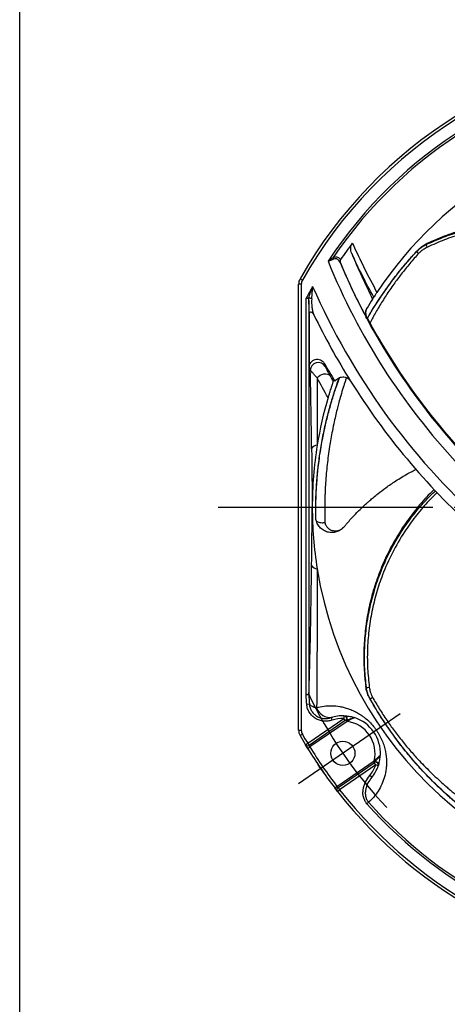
# Model space of a CAD drawing. Header units: millimetres. Extents: x 0 to 594, y 0 to 420.
# Tile 1 of 19: x 0 to 80, y 96 to 279. Entities that reach past the tile are written whole.
import ezdxf

# ---------------------------------------------------------------- set-up
doc = ezdxf.new("R2010")
doc.units = ezdxf.units.MM
doc.linetypes.add('CENTER', pattern=[27, 20, -2, 3, -2])
doc.linetypes.add('HS', pattern=[0])

msp = doc.modelspace()

# ---------------------------------------------------------------- linework, layer by layer
at = {"color": 7, "linetype": 'HS'}
msp.add_line((0, 0), (0, 420), dxfattribs=at)
at = {"color": 7}
for p, q in [((75.93, 237.45), (75.76, 237.27)), ((74.06, 236.07), (74.22, 236.26)), ((59.79, 233.83), (59.78, 233.85)), ((52.5, 229.91), (52, 229.91)), ((52, 146.79), (52, 229.91)), ((52.26, 230.9), (52.7, 230.65)), ((52.5, 229.91), (52.5, 146.79)), ((53.42, 153.35), (53.42, 227.3)), ((53.86, 227.26), (53.82, 227.2)), ((53.92, 226.86), (53.92, 153.35)), ((65.79, 227.11), (66.02, 227.47)), ((53.99, 224.53), (53.99, 214.4)), ((58.54, 212.06), (58.44, 211.77)), ((55.24, 185.99), (55.22, 186.07)), ((60.45, 184.62), (60.49, 184.68)), ((60.49, 184.69), (60.48, 184.69)), ((64.52, 154.96), (64.64, 154.74)), ((53.92, 153.35), (53.42, 153.35)), ((65.26, 152.75), (65.13, 152.96)), ((54, 151.61), (53.51, 151.56)), ((53.7, 144.34), (60.43, 148.97)), ((58.07, 149.12), (58.22, 148.65)), ((60.44, 149.47), (60.43, 148.97)), ((60.71, 148.56), (60.43, 148.97)), ((60.9, 148.62), (61.04, 148.42)), ((52, 146.79), (52.5, 146.79)), ((60.71, 148.56), (53.98, 143.93)), ((61.04, 148.42), (54.11, 143.66)), ((52.7, 146.05), (52.26, 145.8)), ((53.27, 144.08), (53.7, 144.34)), ((53.69, 143.39), (54.11, 143.66)), ((53.7, 144.34), (53.98, 143.93)), ((59.15, 136.32), (66.08, 141.08)), ((59.36, 136.1), (66.09, 140.73)), ((66.38, 140.32), (59.64, 135.69)), ((66.08, 141.08), (66.22, 140.88)), ((66.38, 140.32), (66.09, 140.73)), ((66.85, 140.15), (66.38, 140.32)), ((65.63, 138), (65.25, 138.32)), ((58.76, 136.02), (59.15, 136.32)), ((59.36, 136.1), (59.64, 135.69)), ((59.25, 135.38), (59.64, 135.69)), ((65.04, 133.35), (64.74, 133.09))]:
    msp.add_line(p, q, dxfattribs=at)
at = {"color": 7, "linetype": 'CENTER', "ltscale": 2}
for p, q in [((37, 188.35), (217, 188.35)), ((70.96, 149.83), (52, 136.81))]:
    msp.add_line(p, q, dxfattribs=at)
at = {"color": 7, "flags": 128}
for points in [[(64.8, 223.61), (64.76, 223.54), (64.72, 223.47)], [(55.44, 212.42), (55.7, 212.69), (56.01, 212.92), (56.36, 213.09), (56.73, 213.18), (57.09, 213.2), (57.41, 213.14), (57.68, 213.01), (57.87, 212.8)], [(55.24, 185.96), (55.36, 185.76), (55.61, 185.59), (55.77, 185.53), (55.96, 185.48), (56.12, 185.46), (56.37, 185.45), (56.54, 185.45), (56.67, 185.46), (56.78, 185.48), (56.86, 185.49), (56.88, 185.49), (56.88, 185.49), (56.88, 185.49), (56.88, 185.49), (56.88, 185.49), (56.88, 185.49), (56.88, 185.49), (56.88, 185.49), (56.88, 185.49), (56.88, 185.49), (56.89, 185.5), (56.89, 185.5), (56.89, 185.5), (56.89, 185.5), (56.89, 185.5), (56.89, 185.51), (56.89, 185.51)], [(53.69, 143.39), (53.46, 143.77), (53.27, 144.08)], [(59.25, 135.38), (58.99, 135.71), (58.76, 136.02)]]:
    msp.add_lwpolyline(points, dxfattribs=at)
at = {"color": 7}
msp.add_circle((60.25, 142.47), 2.25, dxfattribs=at)
for centre, radius, start, end in [((127, 188.35), 86, 93.5204, 150.3482), ((127, 188.35), 85.5, 93.5204, 150.3482), ((127, 188.35), 83.25, 97.0915, 146.6118), ((127, 188.35), 82.85, 97.0915, 145.8551), ((127, 188.35), 72.45, 42.2732, 146.4685), ((127, 188.35), 81.49, 142.86, 145.5337), ((80.35, 239.12), 4.95, 201.9623, 208.2751), ((59.19, 234.86), 0.754, 180.8641, 206.6208), ((172.15, 280.93), 119.2, 202.3514, 206.8374), ((172.15, 280.93), 123.83, 202.1872, 223.0289), ((60.04, 233.96), 0.282, 193.7862, 201.8317), ((172.15, 280.93), 121.83, 202.7287, 223.0289), ((172.15, 280.93), 121.83, 202.7433, 208.1366), ((54, 229.91), 2, 150.3482, 180), ((54, 229.91), 1.5, 150.3482, 180), ((127, 188.35), 83.25, 150.3942, 152.1066), ((172.15, 280.93), 128.3, 203.6406, 227.9681), ((54.01, 226.09), 1.19, 68.1293, 97.5709), ((127, 188.35), 72.45, 147.6552, 149.2062), ((172.15, 280.93), 130.3, 205.8119, 212.0308), ((172.15, 280.93), 121.7, 208.099, 222.9886), ((55.68, 213.78), 1.5, 30.7155, 179.2455), ((172.15, 280.93), 132.8, 209.6968, 211.3467), ((172.15, 280.93), 130.3, 212.0308, 227.8062), ((127, 188.35), 72.45, 163.6289, 170.8424), ((55.62, 198.44), 1.45, 95.981, 146.2734), ((127, 188.35), 72.45, 170.8424, 180), ((127, 188.35), 72.45, 180, 189.1576), ((55.62, 178.26), 1.45, 213.7266, 264.019), ((127, 188.35), 72.45, 189.1576, 266.4685), ((64.3, 159.68), 4.95, 273.9623, 280.2751), ((57.86, 151.79), 2.63, 198.0019, 279.9647), ((60.25, 142.47), 7, 88.3711, 108.1191), ((60.25, 142.47), 6.5, 88.3711, 108.1191), ((60.25, 142.47), 7, 356.9402, 72.0598), ((54, 146.79), 2, 180, 209.6518), ((54, 146.79), 1.5, 180, 209.6518), ((60.25, 142.47), 6, 346.6264, 82.3736), ((127, 188.35), 86, 209.6518, 210.9796), ((127, 188.35), 85.5, 209.6518, 210.9796), ((53.7, 144.34), 0.5, 210.9796, 304.5), ((127, 188.35), 86, 211.5166, 217.4834), ((127, 188.35), 85.5, 211.5166, 217.4834), ((60.25, 142.47), 6.5, 320.2977, 340.6289), ((60.25, 142.47), 7, 320.2977, 340.6289), ((59.64, 135.69), 0.5, 124.5, 218.0204), ((127, 188.35), 86, 218.0204, 266.4796), ((127, 188.35), 85.5, 218.0204, 266.4796), ((127, 188.35), 83.25, 221.5915, 265.5219), ((127, 188.35), 82.85, 221.5915, 264.9215)]:
    msp.add_arc(centre, radius, start, end, dxfattribs=at)
at = {"color": 7, "linetype": 'CENTER', "ltscale": 2}
msp.add_arc((127, 188.35), 81, 205.2945, 223.7055, dxfattribs=at)
at = {"color": 7}
msp.add_ellipse((555.21, 280.93), major_axis=(511.28, 0), ratio=0.659004, start_param=3.340354, end_param=3.342152, dxfattribs=at)
for points, knots in [([(75.76, 237.27), (76.82, 237.74), (78.94, 238.69), (82.29, 239.8), (85.75, 240.65), (89.33, 241.22), (92.98, 241.49), (96.96, 241.44), (101.21, 240.98), (105.31, 240.11), (108.94, 238.96), (112.15, 237.67), (115.26, 236.09), (118.11, 234.38), (119.84, 233.11), (120.63, 232.53)], [0, 0, 0, 0, 0.073221, 0.14693, 0.222283, 0.298148, 0.375643, 0.453711, 0.549259, 0.645868, 0.717804, 0.790203, 0.864035, 0.938349, 1, 1, 1, 1]), ([(121.16, 232.61), (120.79, 232.89), (119.45, 233.89), (117.02, 235.47), (113.8, 237.22), (110.4, 238.72), (106.9, 239.9), (103.35, 240.78), (99.77, 241.37), (96.1, 241.66), (92.44, 241.64), (88.83, 241.31), (85.26, 240.69), (81.73, 239.76), (78.6, 238.67), (76.71, 237.8), (75.93, 237.45)], [0, 0, 0, 0, 0.0292423, 0.1050121, 0.1812929, 0.2592039, 0.3376904, 0.4126987, 0.4882106, 0.5653211, 0.6429931, 0.7176204, 0.7927512, 0.8694783, 0.9467739, 1, 1, 1, 1]), ([(120.91, 231.73), (119.95, 232.45), (118.09, 233.85), (115.12, 235.64), (112.07, 237.18), (108.87, 238.48), (105.94, 239.39), (103.36, 240.02), (101.15, 240.43), (98.91, 240.73), (96.23, 240.94), (93.1, 240.98), (89.53, 240.72), (85.96, 240.16), (82.48, 239.3), (79.14, 238.19), (77.05, 237.25), (76, 236.78)], [0, 0, 0, 0, 0.075787, 0.146697, 0.218044, 0.290785, 0.364018, 0.41103, 0.458171, 0.505702, 0.553367, 0.627546, 0.702243, 0.778557, 0.855418, 0.927467, 1, 1, 1, 1]), ([(61.91, 235.6), (61.84, 235.75), (61.79, 235.92), (61.73, 236.25), (61.72, 236.42), (61.73, 236.93), (61.83, 237.28), (62.04, 237.55)], [0, 0, 0, 0, 0.25, 0.25, 0.5, 0.5, 1, 1, 1, 1]), ([(74.06, 236.07), (74.33, 236.32), (74.82, 236.78), (75.47, 237.12), (75.76, 237.27)], [0, 0, 0, 0, 0.554303, 1, 1, 1, 1]), ([(74.22, 236.26), (74.45, 236.48), (74.93, 236.93), (75.59, 237.28), (75.93, 237.45)], [0, 0, 0, 0, 0.486799, 1, 1, 1, 1]), ([(76, 236.78), (75.73, 236.63), (75.29, 236.4), (74.76, 236), (74.52, 235.76), (74.4, 235.64)], [0, 0, 0, 0, 0.445468, 0.718223, 1, 1, 1, 1]), ([(58.43, 234.85), (58.29, 234.73), (58.14, 234.62), (57.82, 234.39), (57.65, 234.28), (57.49, 234.16)], [0, 0, 0, 0, 0.5, 0.5, 1, 1, 1, 1]), ([(58.43, 234.85), (58.58, 234.93), (58.74, 234.98), (59.02, 235.01), (59.15, 234.99), (59.38, 234.91), (59.49, 234.84), (59.67, 234.68), (59.75, 234.58), (59.81, 234.47)], [0, 0, 0, 0, 0.25, 0.25, 0.5, 0.5, 0.75, 0.75, 1, 1, 1, 1]), ([(64.83, 223.54), (65.17, 224.12), (66.09, 225.7), (67.72, 228.18), (69.74, 230.97), (71.91, 233.69), (73.45, 235.4), (74.22, 236.26)], [0, 0, 0, 0, 0.12704, 0.344361, 0.562046, 0.780836, 1, 1, 1, 1]), ([(64.84, 223.53), (64.93, 223.68), (65.6, 224.88), (66.68, 226.57), (68.12, 228.7), (69.34, 230.39), (70.49, 231.89), (71.53, 233.17), (72.43, 234.24), (73.29, 235.22), (73.83, 235.82), (74.06, 236.07)], [0, 0, 0, 0, 0.034347, 0.264528, 0.386935, 0.530412, 0.666511, 0.750027, 0.846406, 0.934366, 1, 1, 1, 1]), ([(74.4, 235.64), (73.84, 235.02), (72.71, 233.76), (71.17, 231.84), (69.69, 229.84), (68.3, 227.81), (67, 225.73), (66.02, 224.02), (65.48, 223.01), (65.31, 222.69)], [0, 0, 0, 0, 0.156421, 0.318769, 0.466019, 0.627253, 0.783321, 0.931822, 1, 1, 1, 1]), ([(74.06, 236.07), (74.05, 236.06), (74.04, 236.03), (74.04, 235.98), (74.06, 235.91), (74.11, 235.83), (74.19, 235.75), (74.26, 235.69), (74.34, 235.66), (74.38, 235.65), (74.4, 235.64)], [0, 0, 0, 0, 0.103985, 0.224082, 0.357973, 0.5, 0.642027, 0.775918, 0.896015, 1, 1, 1, 1]), ([(58.51, 234.53), (58.37, 234.45), (58.21, 234.39), (57.86, 234.27), (57.67, 234.22), (57.49, 234.16)], [0, 0, 0, 0, 0.5, 0.5, 1, 1, 1, 1]), ([(59.78, 233.85), (59.72, 233.99), (59.66, 234.11), (59.5, 234.33), (59.41, 234.42), (59.25, 234.53), (59.19, 234.56), (59.07, 234.61), (59.01, 234.62), (58.81, 234.64), (58.66, 234.6), (58.51, 234.53)], [0, 0, 0, 0, 0.25, 0.25, 0.5, 0.5, 0.625, 0.625, 0.75, 0.75, 1, 1, 1, 1]), ([(59.81, 234.47), (59.76, 234.39), (59.73, 234.29), (59.72, 234.09), (59.74, 233.99), (59.77, 233.89)], [0, 0, 0, 0, 0.5, 0.5, 1, 1, 1, 1]), ([(53.86, 227.26), (53.99, 227.63), (54.11, 228), (54.36, 228.74), (54.49, 229.11), (54.62, 229.48)], [0, 0, 0, 0, 0.5, 0.5, 1, 1, 1, 1]), ([(54.46, 227.19), (54.49, 227.56), (54.52, 227.94), (54.57, 228.7), (54.59, 229.09), (54.62, 229.48)], [0, 0, 0, 0, 0.5, 0.5, 1, 1, 1, 1]), ([(66.61, 228.37), (66.56, 228.3), (66.52, 228.23), (66.43, 228.1), (66.38, 228.03), (66.27, 227.86), (66.21, 227.76), (66.11, 227.61), (66.08, 227.56), (66.04, 227.5), (66.03, 227.48), (66.02, 227.47)], [0, 0, 0, 0, 0.125, 0.125, 0.25, 0.25, 0.5, 0.5, 0.75, 0.75, 1, 1, 1, 1]), ([(53.82, 227.2), (53.77, 227.21), (53.71, 227.22), (53.58, 227.26), (53.5, 227.28), (53.42, 227.3)], [0, 0, 0, 0, 0.5, 0.5, 1, 1, 1, 1]), ([(53.92, 226.86), (53.92, 226.92), (53.92, 226.99), (53.9, 227.07), (53.89, 227.1), (53.87, 227.15), (53.86, 227.18), (53.84, 227.19)], [0, 0, 0, 0, 0.5, 0.5, 0.75, 0.75, 1, 1, 1, 1]), ([(53.99, 224.53), (53.99, 224.72), (53.98, 224.9), (53.97, 225.27), (53.96, 225.46), (53.95, 225.85), (53.94, 226.05), (53.93, 226.45), (53.93, 226.66), (53.92, 226.86)], [0, 0, 0, 0, 0.25, 0.25, 0.5, 0.5, 0.75, 0.75, 1, 1, 1, 1]), ([(54.46, 227.19), (54.4, 226.63), (54.41, 226.1), (54.51, 225.33), (54.55, 225.08), (54.68, 224.62), (54.75, 224.39), (54.85, 224.19)], [0, 0, 0, 0, 0.5, 0.5, 0.75, 0.75, 1, 1, 1, 1]), ([(54.85, 224.19), (54.81, 224.27), (54.76, 224.35), (54.64, 224.49), (54.57, 224.55), (54.41, 224.64), (54.32, 224.67), (54.14, 224.65), (54.05, 224.6), (53.99, 224.53)], [0, 0, 0, 0, 0.25, 0.25, 0.5, 0.5, 0.75, 0.75, 1, 1, 1, 1]), ([(64.72, 223.47), (64.64, 223.63), (64.58, 223.79), (64.5, 224.12), (64.48, 224.29), (64.49, 224.63), (64.51, 224.81), (64.61, 225.14), (64.68, 225.29), (64.76, 225.44)], [0, 0, 0, 0, 0.25, 0.25, 0.5, 0.5, 0.75, 0.75, 1, 1, 1, 1]), ([(64.8, 223.61), (64.71, 223.76), (64.65, 223.92), (64.58, 224.25), (64.56, 224.43), (64.57, 224.94), (64.67, 225.28), (64.84, 225.58)], [0, 0, 0, 0, 0.25, 0.25, 0.5, 0.5, 1, 1, 1, 1]), ([(53.99, 214.4), (53.99, 214.56), (54.02, 214.72), (54.12, 215.04), (54.2, 215.18), (54.5, 215.58), (54.79, 215.77), (55.26, 215.89), (55.43, 215.91), (55.76, 215.89), (55.92, 215.85), (56.37, 215.65), (56.63, 215.42), (56.79, 215.14)], [0, 0, 0, 0, 0.125, 0.125, 0.25, 0.25, 0.5, 0.5, 0.625, 0.625, 0.75, 0.75, 1, 1, 1, 1]), ([(56.79, 215.14), (56.84, 214.99), (56.88, 214.84), (56.93, 214.69), (56.94, 214.64), (56.96, 214.6), (56.97, 214.55)], [0, 0, 0, 0, 0.003, 0.003, 0.003, 0.003956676, 0.003956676, 0.003956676, 0.003956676]), ([(54.42, 199.24), (54.39, 201.8), (54.36, 204.28), (54.28, 209.12), (54.23, 211.49), (54.18, 213.8)], [0, 0, 0, 0, 0.5, 0.5, 1, 1, 1, 1]), ([(55.44, 212.42), (55.28, 212.61), (55.13, 212.79), (54.85, 213.11), (54.72, 213.26), (54.49, 213.51), (54.39, 213.61), (54.24, 213.76), (54.19, 213.8), (54.18, 213.8)], [0, 0, 0, 0, 0.25, 0.25, 0.5, 0.5, 0.75, 0.75, 1, 1, 1, 1]), ([(56.97, 214.55), (56.99, 214.5), (57.03, 214.41), (57.14, 214.17), (57.21, 214.03), (57.45, 213.57), (57.65, 213.2), (57.87, 212.8)], [0, 0, 0, 0, 0.25, 0.25, 0.5, 0.5, 1, 1, 1, 1]), ([(55.22, 186.07), (55.21, 187.1), (55.18, 189.17), (55.31, 192.22), (55.56, 195.25), (55.94, 198.25), (56.44, 201.19), (57.06, 204.09), (57.79, 206.93), (58.64, 209.71), (59.24, 211.54), (59.59, 212.44), (59.59, 212.44)], [0, 0, 0, 0, 0.1089957, 0.2202506, 0.3317867, 0.443021, 0.5542541, 0.6656792, 0.7769095, 0.8883071, 0.9995343, 1, 1, 1, 1]), ([(55.24, 185.99), (55.23, 186.18), (55.22, 186.71), (55.21, 187.54), (55.22, 188.45), (55.23, 189.29), (55.25, 190.12), (55.28, 190.86), (55.31, 191.54), (55.35, 192.18), (55.4, 192.9), (55.46, 193.64), (55.51, 194.3), (55.61, 195.26), (55.75, 196.56), (55.98, 198.27), (56.26, 199.95), (56.61, 201.86), (57.07, 204), (57.67, 206.37), (58.35, 208.71), (58.99, 210.73), (59.45, 211.97), (59.63, 212.46)], [0, 0, 0, 0, 0.020892, 0.058125, 0.090595, 0.120622, 0.150624, 0.180677, 0.202475, 0.224896, 0.250772, 0.281923, 0.306563, 0.32342, 0.387225, 0.449869, 0.514913, 0.575533, 0.665595, 0.760036, 0.850043, 0.940873, 1, 1, 1, 1]), ([(55.44, 212.42), (55.45, 211.41), (55.45, 210.39), (55.46, 208.33), (55.46, 207.29), (55.47, 204.16), (55.47, 202.03), (55.47, 199.88)], [0, 0, 0, 0, 0.25, 0.25, 0.5, 0.5, 1, 1, 1, 1]), ([(60.92, 212.47), (60.85, 212.28), (60.64, 211.67), (60.28, 210.55), (59.88, 209.19), (59.53, 207.93), (59.22, 206.76), (58.93, 205.58), (58.61, 204.15), (58.3, 202.64), (58.02, 201.09), (57.76, 199.55), (57.45, 197.4), (57.13, 194.59), (56.97, 192.08), (56.91, 190.43), (56.89, 189.67), (56.87, 188.92), (56.87, 188.24), (56.86, 187.51), (56.87, 186.61), (56.88, 185.9), (56.89, 185.51)], [0, 0, 0, 0, 0.023107, 0.072225, 0.130804, 0.180536, 0.217088, 0.264554, 0.315102, 0.378321, 0.434257, 0.487787, 0.550115, 0.670887, 0.794151, 0.821628, 0.849592, 0.877246, 0.902903, 0.922957, 0.957016, 1, 1, 1, 1]), ([(58.44, 211.77), (58.44, 211.76), (58.42, 211.73), (58.39, 211.62), (58.36, 211.55), (58.28, 211.3), (58.21, 211.08), (58.08, 210.69), (58.04, 210.55), (57.94, 210.26), (57.89, 210.1), (57.78, 209.76), (57.73, 209.58), (57.61, 209.19), (57.55, 208.98), (57.49, 208.77)], [0, 0, 0, 0, 0.125, 0.125, 0.25, 0.25, 0.5, 0.5, 0.625, 0.625, 0.75, 0.75, 0.875, 0.875, 1, 1, 1, 1]), ([(58.54, 212.06), (58.54, 212.07), (58.57, 212.05), (58.63, 211.97), (58.68, 211.91), (58.74, 211.84)], [0, 0, 0, 0, 0.5, 0.5, 1, 1, 1, 1]), ([(58.74, 211.84), (58.93, 212.06), (59.15, 212.24), (59.54, 212.45), (59.67, 212.5), (59.95, 212.58), (60.09, 212.61), (60.38, 212.62), (60.53, 212.61), (60.81, 212.54), (60.94, 212.49), (61.33, 212.28), (61.53, 212.07), (61.69, 211.82)], [0, 0, 0, 0, 0.25, 0.25, 0.375, 0.375, 0.5, 0.5, 0.625, 0.625, 0.75, 0.75, 1, 1, 1, 1]), ([(60.49, 184.68), (60.62, 184.84), (61.19, 185.55), (62.19, 186.63), (63.31, 187.78), (64.15, 188.57), (64.75, 189.12), (65.33, 189.63), (66, 190.2), (66.99, 191.01), (68.36, 192.05), (70.21, 193.32), (72.1, 194.48), (73.41, 195.14), (73.94, 195.41)], [0, 0, 0, 0, 0.03595, 0.157436, 0.254317, 0.313024, 0.356311, 0.395809, 0.446538, 0.50854, 0.615883, 0.74555, 0.897552, 1, 1, 1, 1]), ([(77.3, 191.64), (77.03, 191.39), (75.85, 190.29), (73.98, 188.11), (71.76, 185.17), (69.83, 182.06), (68.16, 178.84), (66.75, 175.44), (65.64, 171.95), (64.84, 168.41), (64.33, 164.83), (64.11, 161.18), (64.19, 157.87), (64.42, 155.8), (64.52, 154.96)], [0, 0, 0, 0, 0.027512, 0.120058, 0.213286, 0.302384, 0.392079, 0.483674, 0.575935, 0.66458, 0.753823, 0.844962, 0.936776, 1, 1, 1, 1]), ([(64.64, 154.74), (64.52, 155.89), (64.27, 158.2), (64.26, 161.73), (64.52, 165.28), (65.08, 168.86), (65.95, 172.42), (67.22, 176.18), (68.97, 180.09), (71.07, 183.71), (73.29, 186.82), (75.35, 189.3), (76.83, 190.76), (77.5, 191.41)], [0, 0, 0, 0, 0.086202, 0.17298, 0.261693, 0.351008, 0.442243, 0.534151, 0.64664, 0.760376, 0.845067, 0.930301, 1, 1, 1, 1]), ([(77.82, 191.06), (77.2, 190.45), (75.76, 189.04), (73.73, 186.59), (71.51, 183.49), (69.42, 179.88), (67.71, 176.05), (66.47, 172.38), (65.62, 168.9), (65.05, 165.32), (64.79, 161.76), (64.81, 158.23), (65.06, 155.95), (65.18, 154.81)], [0, 0, 0, 0, 0.064915, 0.151909, 0.239489, 0.352052, 0.465859, 0.554571, 0.643905, 0.73517, 0.827091, 0.913256, 1, 1, 1, 1]), ([(55.24, 185.96), (55.24, 185.97), (55.24, 185.99), (55.24, 185.99), (55.24, 185.99)], [0, 0, 0, 0, 0.500612, 1, 1, 1, 1]), ([(60.48, 184.69), (60.3, 184.5), (59.93, 184.13), (59.22, 183.76), (58.42, 183.58), (57.59, 183.63), (56.78, 183.9), (56.08, 184.4), (55.52, 185.1), (55.34, 185.66), (55.24, 185.96)], [0, 0, 0, 0, 0.112561, 0.228262, 0.348044, 0.472068, 0.597985, 0.734184, 0.859834, 1, 1, 1, 1]), ([(56.89, 185.51), (56.9, 185.47), (56.97, 185.21), (57.17, 184.77), (57.61, 184.29), (58.23, 183.97), (58.99, 183.89), (59.65, 184.06), (60.09, 184.32), (60.32, 184.52), (60.43, 184.63), (60.48, 184.69)], [0, 0, 0, 0, 0.0301871, 0.1754556, 0.3280689, 0.4859333, 0.6500504, 0.8218287, 0.9103513, 0.9553863, 1, 1, 1, 1]), ([(53.92, 153.35), (53.95, 154.28), (53.98, 155.22), (54.03, 157.13), (54.06, 158.09), (54.13, 160.99), (54.18, 162.95), (54.26, 166.96), (54.3, 168.99), (54.37, 173.15), (54.4, 175.28), (54.42, 177.46)], [0, 0, 0, 0, 0.125, 0.125, 0.25, 0.25, 0.5, 0.5, 0.75, 0.75, 1, 1, 1, 1]), ([(55.47, 176.82), (55.47, 172.17), (55.46, 167.73), (55.43, 161.29), (55.42, 159.18), (55.4, 156.06), (55.39, 155.03), (55.38, 152.99), (55.37, 151.98), (55.36, 150.97)], [0, 0, 0, 0, 0.5, 0.5, 0.75, 0.75, 0.875, 0.875, 1, 1, 1, 1]), ([(65.13, 152.96), (65.06, 153.09), (64.92, 153.37), (64.75, 153.86), (64.61, 154.39), (64.55, 154.77), (64.52, 154.96)], [0, 0, 0, 0, 0.239611, 0.487086, 0.740487, 1, 1, 1, 1]), ([(65.26, 152.75), (65.18, 152.91), (65.01, 153.23), (64.84, 153.75), (64.71, 154.26), (64.67, 154.58), (64.64, 154.74)], [0, 0, 0, 0, 0.272954, 0.55484, 0.775786, 1, 1, 1, 1]), ([(65.18, 154.81), (65.23, 154.5), (65.35, 153.82), (65.62, 153.25), (65.77, 152.93)], [0, 0, 0, 0, 0.446494, 1, 1, 1, 1]), ([(106.99, 119.38), (106.01, 119.68), (104.03, 120.3), (101.17, 121.37), (98.36, 122.54), (95.63, 123.83), (92.98, 125.21), (90.42, 126.7), (87.95, 128.27), (85.56, 129.93), (83.25, 131.67), (81.03, 133.49), (78.89, 135.41), (76.83, 137.4), (74.85, 139.46), (72.84, 141.75), (70.8, 144.28), (68.77, 147.06), (66.85, 149.96), (65.7, 151.96), (65.13, 152.96)], [0, 0, 0, 0, 0.05194, 0.104957, 0.158107, 0.211114, 0.26412, 0.317218, 0.370223, 0.423308, 0.476311, 0.529383, 0.582654, 0.635989, 0.688991, 0.742055, 0.80627, 0.870592, 0.935241, 1, 1, 1, 1]), ([(65.26, 152.75), (65.27, 152.74), (65.28, 152.72), (65.34, 152.7), (65.41, 152.7), (65.5, 152.72), (65.6, 152.77), (65.68, 152.82), (65.74, 152.88), (65.76, 152.92), (65.77, 152.93)], [0, 0, 0, 0, 0.103985, 0.224082, 0.357973, 0.5, 0.642027, 0.775918, 0.896015, 1, 1, 1, 1]), ([(107.06, 119.37), (106.88, 119.43), (106.37, 119.58), (105.59, 119.83), (104.72, 120.11), (103.92, 120.38), (103.15, 120.66), (102.45, 120.92), (101.82, 121.16), (101.22, 121.39), (100.55, 121.66), (99.86, 121.94), (99.25, 122.2), (98.37, 122.58), (97.18, 123.12), (95.62, 123.88), (94.1, 124.65), (92.4, 125.58), (90.51, 126.68), (88.44, 127.98), (86.42, 129.35), (84.46, 130.77), (82.42, 132.36), (80.27, 134.18), (78.05, 136.22), (75.93, 138.34), (73.8, 140.66), (72.01, 142.79), (70.43, 144.82), (69.2, 146.5), (68.13, 148.06), (67.23, 149.44), (66.49, 150.63), (65.83, 151.75), (65.43, 152.45), (65.26, 152.75)], [0, 0, 0, 0, 0.010115, 0.028141, 0.043861, 0.058399, 0.072924, 0.087474, 0.098027, 0.108882, 0.12141, 0.136492, 0.148421, 0.156583, 0.187473, 0.217802, 0.249293, 0.278642, 0.322245, 0.367968, 0.411545, 0.45552, 0.500622, 0.55381, 0.611542, 0.667358, 0.720736, 0.787304, 0.822703, 0.864196, 0.903556, 0.927708, 0.955581, 0.981019, 1, 1, 1, 1]), ([(65.77, 152.93), (66.19, 152.22), (67.03, 150.75), (68.39, 148.69), (69.83, 146.66), (71.33, 144.72), (72.91, 142.84), (74.35, 141.25), (75.66, 139.89), (76.85, 138.7), (78.05, 137.58), (79.05, 136.68), (79.83, 136), (80.48, 135.45), (81.17, 134.88), (81.89, 134.3), (82.61, 133.73), (83.36, 133.16), (84.21, 132.52), (85.27, 131.76), (86.44, 130.95), (87.53, 130.23), (88.55, 129.58), (89.58, 128.94), (90.84, 128.19), (92.18, 127.43), (93.56, 126.68), (94.96, 125.96), (96.9, 125), (99.48, 123.83), (101.81, 122.9), (103.36, 122.34), (104.08, 122.08), (104.79, 121.83), (105.43, 121.62), (106.13, 121.39), (106.98, 121.11), (107.66, 120.91), (108.04, 120.8)], [0, 0, 0, 0, 0.04644, 0.094641, 0.138359, 0.186228, 0.232564, 0.276653, 0.306589, 0.338236, 0.371104, 0.398175, 0.413334, 0.429166, 0.445672, 0.462853, 0.480709, 0.496423, 0.515242, 0.539616, 0.568684, 0.593362, 0.6115, 0.635054, 0.660137, 0.691508, 0.719265, 0.745827, 0.776756, 0.836686, 0.897853, 0.911487, 0.925364, 0.939086, 0.951818, 0.96177, 0.97867, 1, 1, 1, 1]), ([(58.22, 148.65), (57.97, 148.57), (57.71, 148.51), (57.19, 148.45), (56.92, 148.44), (56.39, 148.49), (56.13, 148.55), (55.63, 148.71), (55.38, 148.82), (54.93, 149.1), (54.72, 149.26), (54.34, 149.64), (54.17, 149.84), (53.88, 150.29), (53.77, 150.53), (53.59, 151.04), (53.54, 151.29), (53.51, 151.56)], [0, 0, 0, 0, 0.125, 0.125, 0.25, 0.25, 0.375, 0.375, 0.5, 0.5, 0.625, 0.625, 0.75, 0.75, 0.875, 0.875, 1, 1, 1, 1]), ([(54, 151.61), (54.02, 151.38), (54.07, 151.16), (54.22, 150.73), (54.32, 150.52), (54.57, 150.13), (54.71, 149.95), (55.04, 149.63), (55.22, 149.5), (55.61, 149.26), (55.83, 149.16), (56.26, 149.03), (56.48, 148.98), (57.17, 148.92), (57.63, 148.98), (58.07, 149.12)], [0, 0, 0, 0, 0.125, 0.125, 0.25, 0.25, 0.375, 0.375, 0.5, 0.5, 0.625, 0.625, 0.75, 0.75, 1, 1, 1, 1]), ([(54, 151.61), (54.05, 151.54), (54.12, 151.48), (54.29, 151.35), (54.39, 151.3), (54.62, 151.19), (54.75, 151.14), (55.03, 151.05), (55.19, 151.01), (55.36, 150.97)], [0, 0, 0, 0, 0.25, 0.25, 0.5, 0.5, 0.75, 0.75, 1, 1, 1, 1]), ([(55.36, 150.97), (56.26, 151.23), (57.2, 151.35), (58.67, 151.33), (59.18, 151.28), (59.96, 151.15), (60.22, 151.09), (60.76, 150.95), (61.03, 150.87), (61.57, 150.68), (61.85, 150.57), (62.4, 150.33), (62.68, 150.19), (63.52, 149.71), (64.07, 149.34), (64.89, 148.65), (65.16, 148.39), (65.67, 147.86), (65.92, 147.57), (66.27, 147.11), (66.39, 146.96), (66.61, 146.64), (66.71, 146.48), (67.01, 145.99), (67.19, 145.66), (67.52, 144.98), (67.66, 144.64), (67.9, 143.97), (68, 143.63), (68.24, 142.64), (68.33, 142.01), (68.38, 141.1), (68.39, 140.8), (68.37, 140.22), (68.35, 139.94), (68.26, 139.12), (68.16, 138.6), (67.88, 137.61), (67.71, 137.14), (67.31, 136.25), (67.08, 135.84), (66.33, 134.65), (65.73, 133.96), (65.04, 133.35)], [0, 0, 0, 0, 0.125, 0.125, 0.1875, 0.1875, 0.21875, 0.21875, 0.25, 0.25, 0.28125, 0.28125, 0.3125, 0.3125, 0.375, 0.375, 0.40625, 0.40625, 0.4375, 0.4375, 0.453125, 0.453125, 0.46875, 0.46875, 0.5, 0.5, 0.53125, 0.53125, 0.5625, 0.5625, 0.625, 0.625, 0.65625, 0.65625, 0.6875, 0.6875, 0.75, 0.75, 0.8125, 0.8125, 0.875, 0.875, 1, 1, 1, 1]), ([(60.44, 149.47), (60.52, 149.47), (60.62, 149.44), (60.8, 149.33), (60.88, 149.23), (60.94, 148.99), (60.93, 148.87), (60.85, 148.67), (60.78, 148.6), (60.71, 148.56)], [0, 0, 0, 0, 0.25, 0.25, 0.5, 0.5, 0.75, 0.75, 1, 1, 1, 1]), ([(60.44, 149.47), (60.45, 149.47), (60.45, 149.47), (60.45, 149.47), (60.47, 149.47), (60.49, 149.47), (60.53, 149.47), (60.6, 149.46), (60.67, 149.46), (60.7, 149.46)], [0, 0, 0, 0, 0.084856, 0.170474, 0.257753, 0.383137, 0.512017, 0.745224, 1, 1, 1, 1]), ([(60.7, 149.46), (60.77, 149.45), (60.83, 149.42), (60.93, 149.31), (60.96, 149.24), (61, 149.06), (61.01, 148.96), (60.98, 148.78), (60.95, 148.69), (60.9, 148.62)], [0, 0, 0, 0, 0.25, 0.25, 0.5, 0.5, 0.75, 0.75, 1, 1, 1, 1]), ([(60.7, 149.46), (60.83, 149.45), (60.97, 149.44), (61.26, 149.4), (61.41, 149.38), (61.7, 149.32), (61.85, 149.29), (62.07, 149.23), (62.14, 149.21), (62.24, 149.18), (62.27, 149.17), (62.34, 149.15), (62.37, 149.14), (62.4, 149.13)], [0, 0, 0, 0, 0.25, 0.25, 0.5, 0.5, 0.75, 0.75, 0.875, 0.875, 0.9375, 0.9375, 1, 1, 1, 1]), ([(60.9, 148.62), (60.89, 148.61), (60.85, 148.6), (60.8, 148.59), (60.77, 148.57), (60.74, 148.57), (60.72, 148.56), (60.72, 148.56), (60.71, 148.56)], [0, 0, 0, 0, 0.211216, 0.456633, 0.607321, 0.734473, 0.876471, 1, 1, 1, 1]), ([(60.9, 148.62), (60.98, 148.65), (61.06, 148.68), (61.21, 148.73), (61.29, 148.76), (61.52, 148.85), (61.67, 148.9), (61.95, 149.01), (62.08, 149.06), (62.24, 149.11), (62.28, 149.12), (62.36, 149.14), (62.38, 149.14), (62.4, 149.13)], [0, 0, 0, 0, 0.125, 0.125, 0.25, 0.25, 0.5, 0.5, 0.75, 0.75, 0.875, 0.875, 1, 1, 1, 1]), ([(62.4, 149.13), (62.4, 149.13), (62.35, 149.1), (62.16, 149), (62.04, 148.94), (61.78, 148.8), (61.63, 148.72), (61.34, 148.57), (61.19, 148.5), (61.04, 148.42)], [0, 0, 0, 0, 0.25, 0.25, 0.5, 0.5, 0.75, 0.75, 1, 1, 1, 1]), ([(53.69, 143.39), (53.58, 143.57), (53.47, 143.75), (53.35, 143.94), (53.32, 144), (53.28, 144.06), (53.27, 144.08), (53.27, 144.08)], [0, 0, 0, 0, 0.5, 0.5, 0.75, 0.75, 1, 1, 1, 1]), ([(53.98, 143.93), (53.98, 143.93), (53.99, 143.9), (54.04, 143.8), (54.08, 143.73), (54.11, 143.66)], [0, 0, 0, 0, 0.5, 0.5, 1, 1, 1, 1]), ([(66.08, 141.08), (66.21, 141.2), (66.33, 141.31), (66.58, 141.53), (66.7, 141.63), (66.93, 141.83), (67.03, 141.92), (67.19, 142.06), (67.24, 142.1), (67.24, 142.1)], [0, 0, 0, 0, 0.25, 0.25, 0.5, 0.5, 0.75, 0.75, 1, 1, 1, 1]), ([(66.22, 140.88), (66.27, 140.94), (66.33, 141), (66.44, 141.13), (66.49, 141.19), (66.65, 141.38), (66.76, 141.5), (66.96, 141.72), (67.05, 141.82), (67.16, 141.95), (67.18, 141.99), (67.22, 142.05), (67.23, 142.08), (67.24, 142.1)], [0, 0, 0, 0, 0.125, 0.125, 0.25, 0.25, 0.5, 0.5, 0.75, 0.75, 0.875, 0.875, 1, 1, 1, 1]), ([(66.93, 140.4), (66.97, 140.52), (67.01, 140.65), (67.08, 140.93), (67.11, 141.08), (67.16, 141.38), (67.18, 141.53), (67.21, 141.75), (67.22, 141.82), (67.22, 141.93), (67.23, 141.96), (67.23, 142.03), (67.23, 142.07), (67.24, 142.1)], [0, 0, 0, 0, 0.25, 0.25, 0.5, 0.5, 0.75, 0.75, 0.875, 0.875, 0.9375, 0.9375, 1, 1, 1, 1]), ([(56.69, 138.83), (56.5, 139.1), (56.31, 139.37), (55.94, 139.91), (55.75, 140.18), (55.57, 140.45)], [0, 0, 0, 0, 0.5, 0.5, 1, 1, 1, 1]), ([(66.09, 140.73), (66.1, 140.73), (66.1, 140.73), (66.1, 140.74), (66.11, 140.75), (66.13, 140.77), (66.15, 140.8), (66.19, 140.84), (66.21, 140.87), (66.22, 140.88)], [0, 0, 0, 0, 0.08134, 0.168504, 0.266095, 0.393095, 0.543721, 0.788947, 1, 1, 1, 1]), ([(66.85, 140.15), (66.88, 140.25), (66.89, 140.36), (66.83, 140.56), (66.76, 140.65), (66.6, 140.78), (66.5, 140.81), (66.29, 140.82), (66.18, 140.79), (66.09, 140.73)], [0, 0, 0, 0, 0.25, 0.25, 0.5, 0.5, 0.75, 0.75, 1, 1, 1, 1]), ([(66.93, 140.4), (66.95, 140.44), (66.95, 140.5), (66.89, 140.64), (66.83, 140.71), (66.66, 140.82), (66.56, 140.86), (66.37, 140.9), (66.29, 140.89), (66.22, 140.88)], [0, 0, 0, 0, 0.25, 0.25, 0.5, 0.5, 0.75, 0.75, 1, 1, 1, 1]), ([(66.93, 140.4), (66.92, 140.37), (66.91, 140.33), (66.89, 140.27), (66.88, 140.23), (66.86, 140.19), (66.86, 140.17), (66.85, 140.15), (66.85, 140.15), (66.85, 140.15)], [0, 0, 0, 0, 0.172585, 0.334685, 0.488203, 0.617013, 0.742427, 0.872555, 1, 1, 1, 1]), ([(64.74, 133.09), (64.58, 133.27), (64.44, 133.46), (64.23, 133.89), (64.15, 134.12), (64.03, 134.58), (64, 134.82), (63.99, 135.3), (64.01, 135.53), (64.08, 136), (64.14, 136.23), (64.28, 136.69), (64.37, 136.91), (64.68, 137.55), (64.94, 137.95), (65.25, 138.32)], [0, 0, 0, 0, 0.125, 0.125, 0.25, 0.25, 0.375, 0.375, 0.5, 0.5, 0.625, 0.625, 0.75, 0.75, 1, 1, 1, 1]), ([(65.63, 138), (65.36, 137.67), (65.12, 137.32), (64.83, 136.76), (64.75, 136.56), (64.61, 136.16), (64.55, 135.96), (64.46, 135.54), (64.44, 135.33), (64.43, 134.91), (64.45, 134.7), (64.53, 134.28), (64.59, 134.07), (64.78, 133.69), (64.89, 133.51), (65.04, 133.35)], [0, 0, 0, 0, 0.25, 0.25, 0.375, 0.375, 0.5, 0.5, 0.625, 0.625, 0.75, 0.75, 0.875, 0.875, 1, 1, 1, 1]), ([(59.25, 135.38), (59.25, 135.38), (59.2, 135.45), (59.06, 135.62), (59, 135.7), (58.88, 135.85), (58.82, 135.93), (58.76, 136.02)], [0, 0, 0, 0, 0.5, 0.5, 0.75, 0.75, 1, 1, 1, 1]), ([(59.15, 136.32), (59.21, 136.26), (59.26, 136.2), (59.34, 136.12), (59.36, 136.1), (59.36, 136.1)], [0, 0, 0, 0, 0.5, 0.5, 1, 1, 1, 1])]:
    msp.add_open_spline(points, degree=3, knots=knots, dxfattribs=at)
for points in [[(62.04, 237.55), (63.43, 234.42), (64.96, 231.35), (66.61, 228.37)], [(66.02, 227.47), (64.55, 230.12), (63.18, 232.83), (61.91, 235.6)], [(59.77, 233.89), (59.78, 233.87), (59.79, 233.85), (59.79, 233.83)], [(53.82, 227.2), (53.83, 227.2), (53.84, 227.19), (53.84, 227.19)], [(53.84, 227.19), (53.85, 227.21), (53.85, 227.24), (53.86, 227.26)], [(64.8, 223.61), (64.8, 223.61), (64.8, 223.61), (64.8, 223.61)], [(57.49, 208.77), (56.79, 209.98), (56.1, 211.19), (55.44, 212.42)], [(57.87, 212.8), (58.06, 212.46), (58.25, 212.12), (58.44, 211.77)], [(54.42, 199.24), (54.46, 195.59), (54.5, 191.97), (54.55, 188.35)], [(54.42, 177.46), (54.46, 181.11), (54.5, 184.73), (54.55, 188.35)], [(53.51, 151.56), (53.45, 152.15), (53.42, 152.75), (53.42, 153.35)], [(53.92, 153.35), (53.92, 152.77), (53.95, 152.19), (54, 151.61)]]:
    msp.add_open_spline(points, degree=3, dxfattribs=at)

doc.saveas('drawing.dxf')
